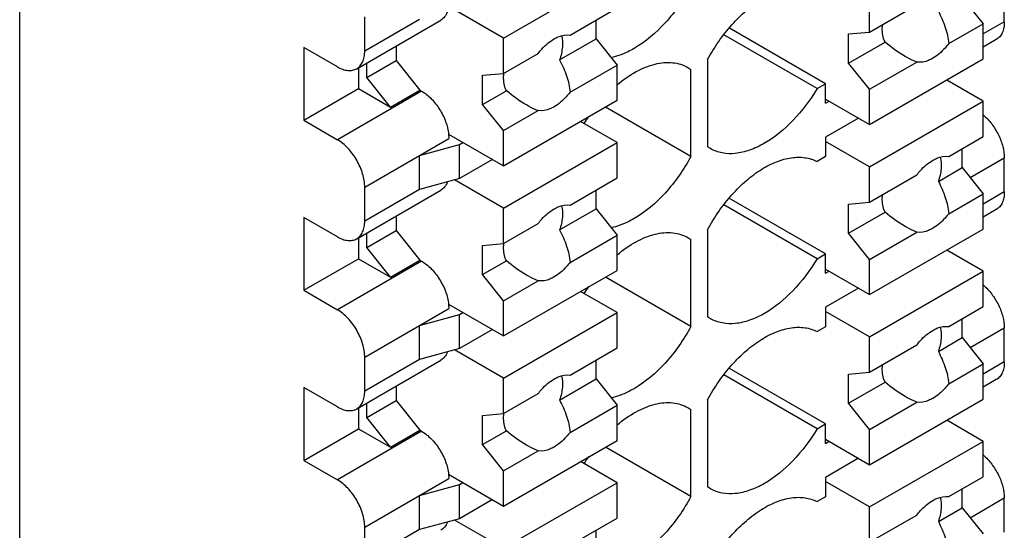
# Model space of a CAD drawing. Header units: inches. Extents: x 0 to 22, y 0 to 17.
# Tile 16 of 33: x 3.664 to 4.316, y 12.209 to 12.547. Entities that reach past the tile are written whole.
import ezdxf

# ---------------------------------------------------------------- set-up
doc = ezdxf.new("R2010")
doc.units = ezdxf.units.IN
doc.header["$LTSCALE"] = 1.21
doc.header["$MEASUREMENT"] = 0
doc.layers.get('0').update_dxf_attribs({"linetype": 'CONTINUOUS'})

msp = doc.modelspace()

# ---------------------------------------------------------------- linework, layer by layer
at = {"color": 7, "linetype": 'CONTINUOUS'}
for p, q in [((3.66416, 11.53788), (3.66416, 12.9008)), ((3.9843, 12.53483), (4.05947, 12.57823)), ((4.31559, 12.54562), (4.31559, 12.56812)), ((4.2265, 12.53882), (4.2265, 12.56216)), ((4.28775, 12.56169), (4.30167, 12.54437)), ((3.9843, 12.53483), (3.95186, 12.55356)), ((4.02825, 12.53686), (4.05947, 12.55488)), ((4.2265, 12.53882), (4.25772, 12.55684)), ((3.88714, 12.51459), (3.94281, 12.54674)), ((3.89244, 12.52631), (3.89244, 12.54881)), ((3.92863, 12.5472), (3.89244, 12.52631)), ((4.04555, 12.53435), (4.04555, 12.54684)), ((4.19727, 12.50463), (4.1337, 12.54133)), ((4.2788, 12.53117), (4.30167, 12.54437)), ((4.31559, 12.54562), (4.30167, 12.53758)), ((4.30167, 12.52102), (4.30167, 12.54437)), ((3.9843, 12.51148), (3.9843, 12.53483)), ((4.0214, 12.52041), (4.04555, 12.53435)), ((4.04555, 12.53435), (4.05947, 12.51703)), ((4.1917, 12.50141), (4.13009, 12.53699)), ((4.21258, 12.53757), (4.2265, 12.53882)), ((4.21258, 12.51829), (4.21258, 12.53757)), ((4.31029, 12.5339), (4.30167, 12.52893)), ((3.87434, 12.51586), (3.85207, 12.52872)), ((3.85207, 12.52872), (3.85207, 12.4805)), ((3.91331, 12.52971), (3.91331, 12.52004)), ((4.21258, 12.51829), (4.23673, 12.53223)), ((3.9843, 12.51148), (4.00717, 12.52468)), ((4.11932, 12.52059), (4.11932, 12.46293)), ((4.2265, 12.47762), (4.30167, 12.52102)), ((3.88826, 12.51524), (3.88826, 12.5014)), ((3.89383, 12.50879), (3.91331, 12.52004)), ((3.89383, 12.50879), (3.89383, 12.51846)), ((3.91331, 12.52004), (3.9289, 12.50044)), ((4.02825, 12.49901), (4.05947, 12.51703)), ((4.05947, 12.49369), (4.05947, 12.51703)), ((4.10628, 12.51538), (4.10819, 12.51417)), ((4.10819, 12.4565), (4.10819, 12.51417)), ((4.2265, 12.50097), (4.21258, 12.51829)), ((4.2265, 12.50097), (4.25772, 12.51899)), ((3.90942, 12.48918), (3.89383, 12.50879)), ((3.97038, 12.51024), (3.9843, 12.51148)), ((3.97038, 12.49095), (3.97038, 12.51024)), ((3.85207, 12.4805), (3.88826, 12.5014)), ((3.88826, 12.5014), (3.90942, 12.48918)), ((4.1917, 12.50141), (4.19727, 12.50463)), ((4.19727, 12.49177), (4.19727, 12.50463)), ((4.2265, 12.47762), (4.2265, 12.50097)), ((4.30167, 12.49306), (4.27745, 12.50704)), ((3.93002, 12.49979), (3.87434, 12.46765)), ((3.90942, 12.48918), (3.9289, 12.50044)), ((3.9289, 12.50044), (3.93002, 12.49979)), ((3.97038, 12.49095), (3.98618, 12.50007)), ((4.19727, 12.4945), (4.2265, 12.47762)), ((3.9843, 12.47363), (3.97038, 12.49095)), ((3.9843, 12.45029), (4.05947, 12.49369)), ((4.10819, 12.4565), (4.05163, 12.48916)), ((4.19727, 12.49177), (4.19964, 12.49313)), ((4.2265, 12.44966), (4.30167, 12.49306)), ((4.30167, 12.46971), (4.30167, 12.49306)), ((3.9843, 12.47363), (4.00717, 12.48684)), ((4.21912, 12.48188), (4.19727, 12.46927)), ((3.85207, 12.4805), (3.87434, 12.46765)), ((4.05947, 12.46572), (4.03525, 12.4797)), ((3.89244, 12.4363), (3.94811, 12.46845)), ((3.94796, 12.47127), (3.9843, 12.45029)), ((3.94796, 12.47127), (3.94811, 12.46845)), ((3.9843, 12.45029), (3.9843, 12.47363)), ((4.19727, 12.46927), (4.19727, 12.45641)), ((4.2788, 12.45651), (4.30167, 12.46971)), ((3.92863, 12.4572), (3.95507, 12.46443)), ((3.95507, 12.46443), (3.95744, 12.4658)), ((3.95507, 12.44193), (3.95507, 12.46443)), ((3.9843, 12.42232), (4.05947, 12.46572)), ((4.05947, 12.44237), (4.05947, 12.46572)), ((4.12123, 12.46172), (4.11932, 12.46293)), ((4.2265, 12.44966), (4.19727, 12.46654)), ((3.92863, 12.4347), (3.92863, 12.4572)), ((4.19727, 12.45641), (4.1917, 12.4532)), ((4.28775, 12.44918), (4.28775, 12.46167)), ((4.29304, 12.4426), (4.31559, 12.45561)), ((4.31559, 12.43311), (4.31559, 12.45561)), ((3.97692, 12.45455), (3.95507, 12.44193)), ((4.2265, 12.42631), (4.2265, 12.44966)), ((4.27195, 12.44006), (4.28775, 12.44918)), ((4.28775, 12.44918), (4.30167, 12.43186)), ((4.02825, 12.42435), (4.05947, 12.44237)), ((4.2265, 12.42631), (4.25772, 12.44433)), ((3.89244, 12.4138), (3.89244, 12.4363)), ((3.95507, 12.44193), (3.92863, 12.4347)), ((3.9843, 12.42232), (3.95186, 12.44105)), ((3.88714, 12.40209), (3.94281, 12.43424)), ((3.92863, 12.4347), (3.89244, 12.4138)), ((4.04555, 12.42184), (4.04555, 12.43434)), ((4.2788, 12.41866), (4.30167, 12.43186)), ((4.31559, 12.43311), (4.30167, 12.42508)), ((4.30167, 12.40852), (4.30167, 12.43186)), ((4.1917, 12.38891), (4.13009, 12.42448)), ((4.19727, 12.39212), (4.1337, 12.42883)), ((4.21258, 12.42507), (4.2265, 12.42631)), ((4.21258, 12.40578), (4.21258, 12.42507)), ((3.91331, 12.4172), (3.91331, 12.40754)), ((3.9843, 12.39897), (3.9843, 12.42232)), ((4.0214, 12.4079), (4.04555, 12.42184)), ((4.04555, 12.42184), (4.05947, 12.40453)), ((4.21258, 12.40578), (4.23673, 12.41973)), ((4.31029, 12.4214), (4.30167, 12.41642)), ((3.87434, 12.40336), (3.85207, 12.41622)), ((3.85207, 12.41622), (3.85207, 12.368)), ((3.9843, 12.39897), (4.00717, 12.41217)), ((3.89383, 12.39629), (3.91331, 12.40754)), ((3.89383, 12.39629), (3.89383, 12.40595)), ((3.91331, 12.40754), (3.9289, 12.38793)), ((4.02825, 12.3865), (4.05947, 12.40453)), ((4.05947, 12.38118), (4.05947, 12.40453)), ((4.11932, 12.40809), (4.11932, 12.35043)), ((4.2265, 12.38847), (4.21258, 12.40578)), ((4.2265, 12.36512), (4.30167, 12.40852)), ((4.2265, 12.38847), (4.25772, 12.40649)), ((3.88826, 12.40274), (3.88826, 12.38889)), ((3.97038, 12.39773), (3.9843, 12.39897)), ((3.97038, 12.37845), (3.97038, 12.39773)), ((4.10628, 12.40287), (4.10819, 12.40166)), ((4.10819, 12.344), (4.10819, 12.40166)), ((3.90942, 12.37668), (3.89383, 12.39629)), ((4.1917, 12.38891), (4.19727, 12.39212)), ((4.19727, 12.37926), (4.19727, 12.39212)), ((4.30167, 12.38055), (4.27745, 12.39453)), ((3.85207, 12.368), (3.88826, 12.38889)), ((3.93002, 12.38729), (3.87434, 12.35514)), ((3.88826, 12.38889), (3.90942, 12.37668)), ((3.90942, 12.37668), (3.9289, 12.38793)), ((3.9289, 12.38793), (3.93002, 12.38729)), ((3.97038, 12.37845), (3.98618, 12.38757)), ((4.2265, 12.36512), (4.2265, 12.38847)), ((3.9843, 12.36113), (3.97038, 12.37845)), ((3.9843, 12.33778), (4.05947, 12.38118)), ((4.19727, 12.382), (4.2265, 12.36512)), ((4.19727, 12.37926), (4.19964, 12.38063)), ((4.2265, 12.33715), (4.30167, 12.38055)), ((4.30167, 12.3572), (4.30167, 12.38055)), ((3.9843, 12.36113), (4.00717, 12.37433)), ((4.10819, 12.344), (4.05163, 12.37665)), ((3.85207, 12.368), (3.87434, 12.35514)), ((4.05947, 12.35322), (4.03525, 12.3672)), ((4.21912, 12.36938), (4.19727, 12.35676)), ((3.94796, 12.35877), (3.9843, 12.33778)), ((3.94796, 12.35877), (3.94811, 12.35595)), ((3.9843, 12.33778), (3.9843, 12.36113)), ((3.89244, 12.3238), (3.94811, 12.35595)), ((3.92863, 12.34469), (3.95507, 12.35193)), ((3.95507, 12.35193), (3.95744, 12.35329)), ((3.95507, 12.32943), (3.95507, 12.35193)), ((3.9843, 12.30982), (4.05947, 12.35322)), ((4.05947, 12.32987), (4.05947, 12.35322)), ((4.19727, 12.35676), (4.19727, 12.3439)), ((4.2265, 12.33715), (4.19727, 12.35403)), ((4.2788, 12.344), (4.30167, 12.3572)), ((3.92863, 12.32219), (3.92863, 12.34469)), ((4.12123, 12.34921), (4.11932, 12.35043)), ((4.28775, 12.33667), (4.28775, 12.34917)), ((3.97692, 12.34204), (3.95507, 12.32943)), ((4.19727, 12.3439), (4.1917, 12.34069)), ((4.29304, 12.33009), (4.31559, 12.34311)), ((4.31559, 12.32061), (4.31559, 12.34311)), ((4.2265, 12.3138), (4.2265, 12.33715)), ((4.2265, 12.3138), (4.25772, 12.33183)), ((4.27195, 12.32755), (4.28775, 12.33667)), ((4.28775, 12.33667), (4.30167, 12.31936)), ((3.95507, 12.32943), (3.92863, 12.32219)), ((3.9843, 12.30982), (3.95186, 12.32855)), ((4.02825, 12.31185), (4.05947, 12.32987)), ((3.88714, 12.28958), (3.94281, 12.32173)), ((3.89244, 12.3013), (3.89244, 12.3238)), ((3.92863, 12.32219), (3.89244, 12.3013)), ((4.04555, 12.30934), (4.04555, 12.32183)), ((4.2788, 12.30616), (4.30167, 12.31936)), ((4.31559, 12.32061), (4.30167, 12.31257)), ((4.30167, 12.29601), (4.30167, 12.31936)), ((4.19727, 12.27962), (4.1337, 12.31632)), ((4.21258, 12.31256), (4.2265, 12.3138)), ((4.21258, 12.29328), (4.21258, 12.31256)), ((3.9843, 12.28647), (3.9843, 12.30982)), ((4.0214, 12.29539), (4.04555, 12.30934)), ((4.04555, 12.30934), (4.05947, 12.29202)), ((4.1917, 12.2764), (4.13009, 12.31198)), ((4.21258, 12.29328), (4.23673, 12.30722)), ((4.31029, 12.30889), (4.30167, 12.30392)), ((3.87434, 12.29085), (3.85207, 12.30371)), ((3.85207, 12.30371), (3.85207, 12.25549)), ((3.91331, 12.3047), (3.91331, 12.29503)), ((3.9843, 12.28647), (4.00717, 12.29967)), ((3.89383, 12.28378), (3.91331, 12.29503)), ((3.89383, 12.28378), (3.89383, 12.29345)), ((3.91331, 12.29503), (3.9289, 12.27542)), ((4.11932, 12.29558), (4.11932, 12.23792)), ((4.2265, 12.27596), (4.21258, 12.29328)), ((4.2265, 12.25261), (4.30167, 12.29601)), ((4.2265, 12.27596), (4.25772, 12.29398)), ((3.88826, 12.29023), (3.88826, 12.27639)), ((3.97038, 12.28523), (3.9843, 12.28647)), ((4.02825, 12.274), (4.05947, 12.29202)), ((4.05947, 12.26868), (4.05947, 12.29202)), ((4.10628, 12.29037), (4.10819, 12.28915)), ((4.10819, 12.23149), (4.10819, 12.28915)), ((3.90942, 12.26417), (3.89383, 12.28378)), ((3.97038, 12.26594), (3.97038, 12.28523)), ((4.1917, 12.2764), (4.19727, 12.27962)), ((4.19727, 12.26676), (4.19727, 12.27962)), ((4.30167, 12.26805), (4.27745, 12.28203)), ((3.85207, 12.25549), (3.88826, 12.27639)), ((3.93002, 12.27478), (3.87434, 12.24263)), ((3.88826, 12.27639), (3.90942, 12.26417)), ((3.90942, 12.26417), (3.9289, 12.27542)), ((3.9289, 12.27542), (3.93002, 12.27478)), ((3.97038, 12.26594), (3.98618, 12.27506)), ((4.2265, 12.25261), (4.2265, 12.27596)), ((3.9843, 12.22528), (4.05947, 12.26868)), ((4.19727, 12.26949), (4.2265, 12.25261)), ((4.19727, 12.26676), (4.19964, 12.26812)), ((4.2265, 12.22465), (4.30167, 12.26805)), ((4.30167, 12.2447), (4.30167, 12.26805)), ((3.9843, 12.24862), (3.97038, 12.26594)), ((3.9843, 12.24862), (4.00717, 12.26182)), ((4.10819, 12.23149), (4.05163, 12.26415)), ((3.85207, 12.25549), (3.87434, 12.24263)), ((4.05947, 12.24071), (4.03525, 12.25469)), ((4.21912, 12.25687), (4.19727, 12.24426)), ((3.9843, 12.22528), (3.9843, 12.24862)), ((3.89244, 12.21129), (3.94811, 12.24344)), ((3.94796, 12.24626), (3.9843, 12.22528)), ((3.94796, 12.24626), (3.94811, 12.24344)), ((3.95507, 12.23942), (3.95744, 12.24079)), ((3.9843, 12.19731), (4.05947, 12.24071)), ((4.05947, 12.21736), (4.05947, 12.24071)), ((4.19727, 12.24426), (4.19727, 12.2314)), ((4.2265, 12.22465), (4.19727, 12.24152)), ((4.2788, 12.2315), (4.30167, 12.2447)), ((3.92863, 12.23219), (3.95507, 12.23942)), ((3.95507, 12.21692), (3.95507, 12.23942)), ((4.12123, 12.2367), (4.11932, 12.23792)), ((4.28775, 12.22417), (4.28775, 12.23666)), ((3.92863, 12.20969), (3.92863, 12.23219)), ((3.97692, 12.22954), (3.95507, 12.21692)), ((4.19727, 12.2314), (4.1917, 12.22818)), ((4.29304, 12.21758), (4.31559, 12.2306)), ((4.31559, 12.2081), (4.31559, 12.2306)), ((4.2265, 12.2013), (4.2265, 12.22465)), ((4.27195, 12.21505), (4.28775, 12.22417)), ((4.28775, 12.22417), (4.30167, 12.20685)), ((3.95507, 12.21692), (3.92863, 12.20969)), ((3.9843, 12.19731), (3.95186, 12.21604)), ((4.02825, 12.19934), (4.05947, 12.21736)), ((4.2265, 12.2013), (4.25772, 12.21932)), ((3.89244, 12.18879), (3.89244, 12.21129)), ((3.92863, 12.20969), (3.89244, 12.18879)), ((4.04555, 12.19683), (4.04555, 12.20933))]:
    msp.add_line(p, q, dxfattribs=at)
for centre in [(4.14096, 12.413), (4.14096, 12.3005), (4.14096, 12.18799)]:
    msp.add_arc(centre, 0.12242, 145.07242, 147.69118, dxfattribs=at)
for points, knots in [([(4.10819, 12.56901), (4.10354, 12.56034), (4.09274, 12.54482), (4.0783, 12.53237), (4.0706, 12.52792)], [0, 0, 0, 0, 0.525451, 1, 1, 1, 1]), ([(4.11932, 12.52059), (4.12376, 12.52887), (4.1317, 12.54042), (4.14449, 12.55312), (4.15441, 12.56055), (4.16446, 12.56578), (4.17429, 12.56857), (4.18357, 12.56875), (4.18923, 12.56699), (4.1917, 12.5657)], [0, 0, 0, 0, 0.303939, 0.447896, 0.581858, 0.703594, 0.812421, 0.909851, 1, 1, 1, 1]), ([(3.94707, 12.55207), (3.94665, 12.55094), (3.94555, 12.54886), (3.94377, 12.54729), (3.94281, 12.54674)], [0, 0, 0, 0, 0.521413, 1, 1, 1, 1]), ([(4.27195, 12.55256), (4.27372, 12.54914), (4.27678, 12.54225), (4.27859, 12.53483), (4.2788, 12.53117)], [0, 0, 0, 0, 0.512115, 1, 1, 1, 1]), ([(4.23673, 12.53223), (4.23632, 12.533), (4.23483, 12.53664), (4.23469, 12.54071), (4.23501, 12.54374)], [0, 0, 0, 0, 0.221911, 1, 1, 1, 1]), ([(4.31559, 12.54562), (4.31559, 12.54432), (4.31539, 12.54186), (4.31439, 12.53847), (4.31271, 12.53572), (4.31113, 12.53439), (4.31029, 12.53391)], [0, 0, 0, 0, 0.289541, 0.549117, 0.782255, 1, 1, 1, 1]), ([(4.00717, 12.52468), (4.00794, 12.5257), (4.01098, 12.52938), (4.01467, 12.53259), (4.01771, 12.53435)], [0, 0, 0, 0, 0.266534, 1, 1, 1, 1]), ([(4.01771, 12.53435), (4.0186, 12.53486), (4.02185, 12.5365), (4.02567, 12.53728), (4.02825, 12.53686)], [0, 0, 0, 0, 0.282518, 1, 1, 1, 1]), ([(4.02264, 12.53647), (4.02327, 12.53405), (4.02352, 12.52851), (4.02232, 12.52318), (4.0214, 12.52041)], [0, 0, 0, 0, 0.461104, 1, 1, 1, 1]), ([(4.0706, 12.52792), (4.06934, 12.52719), (4.06449, 12.5246), (4.05927, 12.52267), (4.05532, 12.52184)], [0, 0, 0, 0, 0.266336, 1, 1, 1, 1]), ([(4.2788, 12.53117), (4.27803, 12.53015), (4.27499, 12.52647), (4.2713, 12.52326), (4.26826, 12.5215)], [0, 0, 0, 0, 0.266821, 1, 1, 1, 1]), ([(3.88713, 12.5146), (3.88798, 12.51508), (3.88956, 12.51641), (3.89124, 12.51916), (3.89224, 12.52255), (3.89244, 12.52501), (3.89244, 12.52631)], [0, 0, 0, 0, 0.217745, 0.450883, 0.710459, 1, 1, 1, 1]), ([(4.25772, 12.51899), (4.25705, 12.51925), (4.25439, 12.52034), (4.25183, 12.52167), (4.24996, 12.52275)], [0, 0, 0, 0, 0.248278, 1, 1, 1, 1]), ([(4.26826, 12.5215), (4.26737, 12.52099), (4.26412, 12.51935), (4.2603, 12.51857), (4.25772, 12.51899)], [0, 0, 0, 0, 0.282834, 1, 1, 1, 1]), ([(3.87434, 12.51586), (3.87546, 12.51521), (3.8777, 12.51415), (3.88113, 12.51332), (3.88435, 12.5134), (3.88629, 12.51411), (3.88713, 12.5146)], [0, 0, 0, 0, 0.289546, 0.549125, 0.78226, 1, 1, 1, 1]), ([(4.0214, 12.52041), (4.02317, 12.51698), (4.02623, 12.51009), (4.02804, 12.50268), (4.02825, 12.49901)], [0, 0, 0, 0, 0.512115, 1, 1, 1, 1]), ([(4.0594, 12.50393), (4.06332, 12.50722), (4.07123, 12.51282), (4.08383, 12.51809), (4.0959, 12.51937), (4.10324, 12.51714), (4.10628, 12.51539)], [0, 0, 0, 0, 0.300601, 0.564855, 0.793806, 1, 1, 1, 1]), ([(3.98618, 12.50007), (3.98578, 12.50083), (3.9843, 12.50443), (3.98415, 12.50846), (3.98445, 12.51145)], [0, 0, 0, 0, 0.222137, 1, 1, 1, 1]), ([(4.1917, 12.50141), (4.18717, 12.4938), (4.17698, 12.48019), (4.16383, 12.46925), (4.1569, 12.46525)], [0, 0, 0, 0, 0.525528, 1, 1, 1, 1]), ([(3.93002, 12.49979), (3.93236, 12.49844), (3.93683, 12.49479), (3.94223, 12.48784), (3.94619, 12.47985), (3.94766, 12.47409), (3.94796, 12.47127)], [0, 0, 0, 0, 0.233722, 0.492362, 0.755097, 1, 1, 1, 1]), ([(4.02825, 12.49901), (4.02748, 12.49799), (4.02444, 12.49431), (4.02075, 12.4911), (4.01771, 12.48934)], [0, 0, 0, 0, 0.266821, 1, 1, 1, 1]), ([(4.00717, 12.48684), (4.0065, 12.48709), (4.00384, 12.48818), (4.00128, 12.48951), (3.99941, 12.49059)], [0, 0, 0, 0, 0.248278, 1, 1, 1, 1]), ([(4.01771, 12.48934), (4.01682, 12.48883), (4.01357, 12.48719), (4.00975, 12.48641), (4.00717, 12.48684)], [0, 0, 0, 0, 0.282834, 1, 1, 1, 1]), ([(4.30171, 12.48395), (4.30376, 12.48219), (4.30754, 12.47808), (4.3119, 12.47098), (4.31479, 12.46337), (4.31559, 12.45811), (4.31559, 12.45561)], [0, 0, 0, 0, 0.250285, 0.512807, 0.768541, 1, 1, 1, 1]), ([(3.89244, 12.4363), (3.89244, 12.43927), (3.89132, 12.44553), (3.88744, 12.45432), (3.88177, 12.46207), (3.87691, 12.46616), (3.87434, 12.46765)], [0, 0, 0, 0, 0.237248, 0.499994, 0.762743, 1, 1, 1, 1]), ([(4.1569, 12.46525), (4.15377, 12.46344), (4.14754, 12.46047), (4.13797, 12.45816), (4.12899, 12.45839), (4.12358, 12.46035), (4.12122, 12.46171)], [0, 0, 0, 0, 0.289772, 0.549026, 0.782167, 1, 1, 1, 1]), ([(4.10819, 12.4565), (4.10354, 12.44783), (4.09274, 12.43231), (4.0783, 12.41986), (4.0706, 12.41542)], [0, 0, 0, 0, 0.525451, 1, 1, 1, 1]), ([(4.11932, 12.40809), (4.12376, 12.41637), (4.1317, 12.42791), (4.14449, 12.44061), (4.15441, 12.44805), (4.16446, 12.45327), (4.17429, 12.45606), (4.18357, 12.45625), (4.18923, 12.45448), (4.1917, 12.4532)], [0, 0, 0, 0, 0.303939, 0.447896, 0.581858, 0.703594, 0.812421, 0.909851, 1, 1, 1, 1]), ([(4.26826, 12.454), (4.26915, 12.45452), (4.2724, 12.45615), (4.27622, 12.45694), (4.2788, 12.45651)], [0, 0, 0, 0, 0.282518, 1, 1, 1, 1]), ([(4.27319, 12.45612), (4.27382, 12.4537), (4.27407, 12.44817), (4.27287, 12.44283), (4.27195, 12.44006)], [0, 0, 0, 0, 0.461104, 1, 1, 1, 1]), ([(4.25772, 12.44433), (4.25849, 12.44535), (4.26153, 12.44904), (4.26522, 12.45224), (4.26826, 12.454)], [0, 0, 0, 0, 0.266534, 1, 1, 1, 1]), ([(3.94707, 12.43957), (3.94665, 12.43844), (3.94555, 12.43636), (3.94377, 12.43479), (3.94281, 12.43424)], [0, 0, 0, 0, 0.521413, 1, 1, 1, 1]), ([(4.27195, 12.44006), (4.27372, 12.43664), (4.27678, 12.42975), (4.27859, 12.42233), (4.2788, 12.41866)], [0, 0, 0, 0, 0.512115, 1, 1, 1, 1]), ([(4.23673, 12.41973), (4.23632, 12.42049), (4.23483, 12.42413), (4.23469, 12.4282), (4.23501, 12.43123)], [0, 0, 0, 0, 0.221911, 1, 1, 1, 1]), ([(4.31559, 12.43311), (4.31559, 12.43182), (4.31539, 12.42935), (4.31439, 12.42596), (4.31271, 12.42321), (4.31113, 12.42189), (4.31029, 12.4214)], [0, 0, 0, 0, 0.289541, 0.549117, 0.782255, 1, 1, 1, 1]), ([(4.01771, 12.42184), (4.0186, 12.42236), (4.02185, 12.42399), (4.02567, 12.42478), (4.02825, 12.42435)], [0, 0, 0, 0, 0.282518, 1, 1, 1, 1]), ([(4.02264, 12.42396), (4.02327, 12.42154), (4.02352, 12.41601), (4.02232, 12.41067), (4.0214, 12.4079)], [0, 0, 0, 0, 0.461104, 1, 1, 1, 1]), ([(4.00717, 12.41217), (4.00794, 12.41319), (4.01098, 12.41688), (4.01467, 12.42009), (4.01771, 12.42184)], [0, 0, 0, 0, 0.266534, 1, 1, 1, 1]), ([(4.2788, 12.41866), (4.27803, 12.41765), (4.27499, 12.41396), (4.2713, 12.41075), (4.26826, 12.409)], [0, 0, 0, 0, 0.266821, 1, 1, 1, 1]), ([(3.88713, 12.40209), (3.88798, 12.40258), (3.88956, 12.4039), (3.89124, 12.40665), (3.89224, 12.41004), (3.89244, 12.41251), (3.89244, 12.4138)], [0, 0, 0, 0, 0.217745, 0.450883, 0.710459, 1, 1, 1, 1]), ([(4.0706, 12.41542), (4.06934, 12.41469), (4.06449, 12.4121), (4.05927, 12.41016), (4.05532, 12.40933)], [0, 0, 0, 0, 0.266336, 1, 1, 1, 1]), ([(4.25772, 12.40649), (4.25705, 12.40674), (4.25439, 12.40784), (4.25183, 12.40916), (4.24996, 12.41024)], [0, 0, 0, 0, 0.248278, 1, 1, 1, 1]), ([(3.87434, 12.40336), (3.87546, 12.40271), (3.8777, 12.40165), (3.88113, 12.40082), (3.88435, 12.4009), (3.88629, 12.4016), (3.88713, 12.40209)], [0, 0, 0, 0, 0.289546, 0.549125, 0.78226, 1, 1, 1, 1]), ([(4.0214, 12.4079), (4.02317, 12.40448), (4.02623, 12.39759), (4.02804, 12.39017), (4.02825, 12.3865)], [0, 0, 0, 0, 0.512115, 1, 1, 1, 1]), ([(4.0594, 12.39142), (4.06332, 12.39472), (4.07123, 12.40031), (4.08383, 12.40558), (4.0959, 12.40686), (4.10324, 12.40464), (4.10628, 12.40288)], [0, 0, 0, 0, 0.300601, 0.564855, 0.793806, 1, 1, 1, 1]), ([(4.26826, 12.409), (4.26737, 12.40848), (4.26412, 12.40685), (4.2603, 12.40606), (4.25772, 12.40649)], [0, 0, 0, 0, 0.282834, 1, 1, 1, 1]), ([(3.98618, 12.38757), (3.98578, 12.38832), (3.9843, 12.39193), (3.98415, 12.39595), (3.98445, 12.39894)], [0, 0, 0, 0, 0.222137, 1, 1, 1, 1]), ([(3.93002, 12.38729), (3.93236, 12.38593), (3.93683, 12.38228), (3.94223, 12.37534), (3.94619, 12.36734), (3.94766, 12.36158), (3.94796, 12.35877)], [0, 0, 0, 0, 0.233722, 0.492362, 0.755097, 1, 1, 1, 1]), ([(4.02825, 12.38651), (4.02748, 12.38549), (4.02444, 12.3818), (4.02075, 12.37859), (4.01771, 12.37684)], [0, 0, 0, 0, 0.266821, 1, 1, 1, 1]), ([(4.1917, 12.38891), (4.18717, 12.3813), (4.17698, 12.36769), (4.16383, 12.35674), (4.1569, 12.35274)], [0, 0, 0, 0, 0.525528, 1, 1, 1, 1]), ([(4.00717, 12.37433), (4.0065, 12.37459), (4.00384, 12.37568), (4.00128, 12.377), (3.99941, 12.37808)], [0, 0, 0, 0, 0.248278, 1, 1, 1, 1]), ([(4.01771, 12.37684), (4.01682, 12.37632), (4.01357, 12.37469), (4.00975, 12.3739), (4.00717, 12.37433)], [0, 0, 0, 0, 0.282834, 1, 1, 1, 1]), ([(4.30171, 12.37144), (4.30376, 12.36969), (4.30754, 12.36558), (4.3119, 12.35847), (4.31479, 12.35087), (4.31559, 12.34561), (4.31559, 12.34311)], [0, 0, 0, 0, 0.250285, 0.512807, 0.768541, 1, 1, 1, 1]), ([(3.89244, 12.3238), (3.89244, 12.32676), (3.89132, 12.33302), (3.88744, 12.34181), (3.88177, 12.34956), (3.87691, 12.35366), (3.87434, 12.35514)], [0, 0, 0, 0, 0.237248, 0.499994, 0.762743, 1, 1, 1, 1]), ([(4.1569, 12.35274), (4.15377, 12.35093), (4.14754, 12.34797), (4.13797, 12.34566), (4.12899, 12.34588), (4.12358, 12.34785), (4.12122, 12.34921)], [0, 0, 0, 0, 0.289772, 0.549026, 0.782167, 1, 1, 1, 1]), ([(4.10819, 12.344), (4.10354, 12.33532), (4.09274, 12.31981), (4.0783, 12.30736), (4.0706, 12.30291)], [0, 0, 0, 0, 0.525451, 1, 1, 1, 1]), ([(4.11932, 12.29558), (4.12376, 12.30386), (4.1317, 12.3154), (4.14449, 12.3281), (4.15441, 12.33554), (4.16446, 12.34076), (4.17429, 12.34356), (4.18357, 12.34374), (4.18923, 12.34198), (4.1917, 12.34069)], [0, 0, 0, 0, 0.303939, 0.447896, 0.581858, 0.703594, 0.812421, 0.909851, 1, 1, 1, 1]), ([(4.25772, 12.33183), (4.25849, 12.33284), (4.26153, 12.33653), (4.26522, 12.33974), (4.26826, 12.34149)], [0, 0, 0, 0, 0.266534, 1, 1, 1, 1]), ([(4.26826, 12.34149), (4.26915, 12.34201), (4.2724, 12.34364), (4.27622, 12.34443), (4.2788, 12.344)], [0, 0, 0, 0, 0.282518, 1, 1, 1, 1]), ([(4.27319, 12.34361), (4.27382, 12.34119), (4.27407, 12.33566), (4.27287, 12.33033), (4.27195, 12.32755)], [0, 0, 0, 0, 0.461104, 1, 1, 1, 1]), ([(3.94707, 12.32706), (3.94665, 12.32593), (3.94555, 12.32385), (3.94377, 12.32228), (3.94281, 12.32173)], [0, 0, 0, 0, 0.521413, 1, 1, 1, 1]), ([(4.27195, 12.32755), (4.27372, 12.32413), (4.27678, 12.31724), (4.27859, 12.30982), (4.2788, 12.30616)], [0, 0, 0, 0, 0.512115, 1, 1, 1, 1]), ([(4.23673, 12.30722), (4.23632, 12.30798), (4.23483, 12.31163), (4.23469, 12.3157), (4.23501, 12.31873)], [0, 0, 0, 0, 0.221911, 1, 1, 1, 1]), ([(4.31559, 12.32061), (4.31559, 12.31931), (4.31539, 12.31685), (4.31439, 12.31346), (4.31271, 12.31071), (4.31113, 12.30938), (4.31029, 12.30889)], [0, 0, 0, 0, 0.289541, 0.549117, 0.782255, 1, 1, 1, 1]), ([(4.01771, 12.30934), (4.0186, 12.30985), (4.02185, 12.31149), (4.02567, 12.31227), (4.02825, 12.31185)], [0, 0, 0, 0, 0.282518, 1, 1, 1, 1]), ([(4.00717, 12.29967), (4.00794, 12.30069), (4.01098, 12.30437), (4.01467, 12.30758), (4.01771, 12.30934)], [0, 0, 0, 0, 0.266534, 1, 1, 1, 1]), ([(4.02264, 12.31146), (4.02327, 12.30904), (4.02352, 12.3035), (4.02232, 12.29817), (4.0214, 12.29539)], [0, 0, 0, 0, 0.461104, 1, 1, 1, 1]), ([(4.2788, 12.30616), (4.27803, 12.30514), (4.27499, 12.30145), (4.2713, 12.29825), (4.26826, 12.29649)], [0, 0, 0, 0, 0.266821, 1, 1, 1, 1]), ([(3.88713, 12.28958), (3.88798, 12.29007), (3.88956, 12.2914), (3.89124, 12.29415), (3.89224, 12.29754), (3.89244, 12.3), (3.89244, 12.3013)], [0, 0, 0, 0, 0.217745, 0.450883, 0.710459, 1, 1, 1, 1]), ([(4.0706, 12.30291), (4.06934, 12.30218), (4.06449, 12.29959), (4.05927, 12.29766), (4.05532, 12.29683)], [0, 0, 0, 0, 0.266336, 1, 1, 1, 1]), ([(4.0214, 12.29539), (4.02317, 12.29197), (4.02623, 12.28508), (4.02804, 12.27766), (4.02825, 12.274)], [0, 0, 0, 0, 0.512115, 1, 1, 1, 1]), ([(4.0594, 12.27892), (4.06332, 12.28221), (4.07123, 12.28781), (4.08383, 12.29308), (4.0959, 12.29436), (4.10324, 12.29213), (4.10628, 12.29038)], [0, 0, 0, 0, 0.300601, 0.564855, 0.793806, 1, 1, 1, 1]), ([(4.25772, 12.29398), (4.25705, 12.29424), (4.25439, 12.29533), (4.25183, 12.29666), (4.24996, 12.29774)], [0, 0, 0, 0, 0.248278, 1, 1, 1, 1]), ([(4.26826, 12.29649), (4.26737, 12.29598), (4.26412, 12.29434), (4.2603, 12.29355), (4.25772, 12.29398)], [0, 0, 0, 0, 0.282834, 1, 1, 1, 1]), ([(3.87434, 12.29085), (3.87546, 12.2902), (3.8777, 12.28914), (3.88113, 12.28831), (3.88435, 12.28839), (3.88629, 12.2891), (3.88713, 12.28958)], [0, 0, 0, 0, 0.289546, 0.549125, 0.78226, 1, 1, 1, 1]), ([(3.98618, 12.27506), (3.98578, 12.27582), (3.9843, 12.27942), (3.98415, 12.28344), (3.98445, 12.28644)], [0, 0, 0, 0, 0.222137, 1, 1, 1, 1]), ([(3.93002, 12.27478), (3.93236, 12.27343), (3.93683, 12.26977), (3.94223, 12.26283), (3.94619, 12.25484), (3.94766, 12.24908), (3.94796, 12.24626)], [0, 0, 0, 0, 0.233722, 0.492362, 0.755097, 1, 1, 1, 1]), ([(4.02825, 12.274), (4.02748, 12.27298), (4.02444, 12.2693), (4.02075, 12.26609), (4.01771, 12.26433)], [0, 0, 0, 0, 0.266821, 1, 1, 1, 1]), ([(4.1917, 12.2764), (4.18717, 12.26879), (4.17698, 12.25518), (4.16383, 12.24424), (4.1569, 12.24024)], [0, 0, 0, 0, 0.525528, 1, 1, 1, 1]), ([(4.00717, 12.26182), (4.0065, 12.26208), (4.00384, 12.26317), (4.00128, 12.2645), (3.99941, 12.26558)], [0, 0, 0, 0, 0.248278, 1, 1, 1, 1]), ([(4.01771, 12.26433), (4.01682, 12.26382), (4.01357, 12.26218), (4.00975, 12.2614), (4.00717, 12.26182)], [0, 0, 0, 0, 0.282834, 1, 1, 1, 1]), ([(4.30171, 12.25893), (4.30376, 12.25718), (4.30754, 12.25307), (4.3119, 12.24597), (4.31479, 12.23836), (4.31559, 12.2331), (4.31559, 12.2306)], [0, 0, 0, 0, 0.250285, 0.512807, 0.768541, 1, 1, 1, 1]), ([(3.89244, 12.21129), (3.89244, 12.21426), (3.89132, 12.22051), (3.88744, 12.2293), (3.88177, 12.23706), (3.87691, 12.24115), (3.87434, 12.24263)], [0, 0, 0, 0, 0.237248, 0.499994, 0.762743, 1, 1, 1, 1]), ([(4.1569, 12.24024), (4.15377, 12.23843), (4.14754, 12.23546), (4.13797, 12.23315), (4.12899, 12.23338), (4.12358, 12.23534), (4.12122, 12.2367)], [0, 0, 0, 0, 0.289772, 0.549026, 0.782167, 1, 1, 1, 1]), ([(4.10819, 12.23149), (4.10354, 12.22282), (4.09274, 12.2073), (4.0783, 12.19485), (4.0706, 12.19041)], [0, 0, 0, 0, 0.525451, 1, 1, 1, 1]), ([(4.11932, 12.18308), (4.12376, 12.19136), (4.1317, 12.2029), (4.14449, 12.2156), (4.15441, 12.22304), (4.16446, 12.22826), (4.17429, 12.23105), (4.18357, 12.23124), (4.18923, 12.22947), (4.1917, 12.22818)], [0, 0, 0, 0, 0.303939, 0.447896, 0.581858, 0.703594, 0.812421, 0.909851, 1, 1, 1, 1]), ([(4.25772, 12.21932), (4.25849, 12.22034), (4.26153, 12.22402), (4.26522, 12.22723), (4.26826, 12.22899)], [0, 0, 0, 0, 0.266534, 1, 1, 1, 1]), ([(4.26826, 12.22899), (4.26915, 12.2295), (4.2724, 12.23114), (4.27622, 12.23193), (4.2788, 12.2315)], [0, 0, 0, 0, 0.282518, 1, 1, 1, 1]), ([(4.27319, 12.23111), (4.27382, 12.22869), (4.27407, 12.22315), (4.27287, 12.21782), (4.27195, 12.21505)], [0, 0, 0, 0, 0.461104, 1, 1, 1, 1]), ([(3.94707, 12.21455), (3.94665, 12.21343), (3.94555, 12.21135), (3.94377, 12.20978), (3.94281, 12.20923)], [0, 0, 0, 0, 0.521413, 1, 1, 1, 1]), ([(4.27195, 12.21505), (4.27372, 12.21162), (4.27678, 12.20473), (4.27859, 12.19732), (4.2788, 12.19365)], [0, 0, 0, 0, 0.512115, 1, 1, 1, 1])]:
    msp.add_open_spline(points, degree=3, knots=knots, dxfattribs=at)
for points in [[(4.24996, 12.52275), (4.24526, 12.52546), (4.24086, 12.52871), (4.23673, 12.53223)], [(3.99941, 12.49059), (3.99471, 12.4933), (3.99031, 12.49655), (3.98618, 12.50007)], [(4.24996, 12.41024), (4.24526, 12.41295), (4.24086, 12.41621), (4.23673, 12.41973)], [(3.99941, 12.37808), (3.99471, 12.38079), (3.99031, 12.38405), (3.98618, 12.38757)], [(4.24996, 12.29774), (4.24526, 12.30045), (4.24086, 12.3037), (4.23673, 12.30722)], [(3.99941, 12.26558), (3.99471, 12.26829), (3.99031, 12.27154), (3.98618, 12.27506)]]:
    msp.add_open_spline(points, degree=3, dxfattribs=at)

doc.saveas('drawing.dxf')
